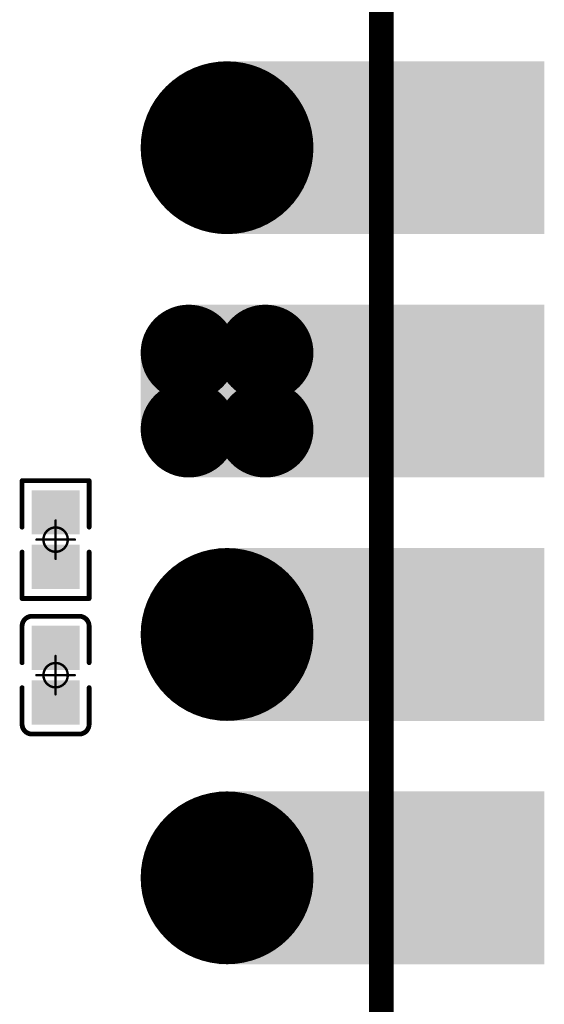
# Model space of a CAD drawing. Header units: millimetres. Extents: x 4.1 to 5.07, y 4.77 to 7.7.
# Tile 29 of 39: x 4.85 to 5.07, y 6.64 to 7.05. Entities that reach past the tile are written whole.
import ezdxf

# ---------------------------------------------------------------- set-up
doc = ezdxf.new("R2010")
doc.units = ezdxf.units.MM
doc.header["$MEASUREMENT"] = 0
for name, color, linetype in [('BottomLayer', 5, 'Continuous'), ('BottomSolder', 6, 'Continuous'), ('KeepOutLayer', 6, 'Continuous'), ('Mechanical1', 6, 'Continuous'), ('Mechanical15', 56, 'Continuous'), ('MidLayer1', 16, 'Continuous'), ('MidLayer2', 76, 'Continuous'), ('MultiLayer', 9, 'Continuous'), ('TopLayer', 1, 'Continuous'), ('TopOverlay', 2, 'Continuous'), ('TopPaste', 8, 'Continuous'), ('TopSolder', 216, 'Continuous')]:
    doc.layers.add(name, color=color, linetype=linetype)

# ---------------------------------------------------------------- blocks, each defined once
blk = doc.blocks.new('R0201_5')
at = {"layer": 'Mechanical15', "const_width": 0.001}
for points in [[(0, 0.00787), (0, -0.00787)], [(-0.00787, 0), (0.00787, 0)]]:
    blk.add_lwpolyline(points, dxfattribs=at)
at = {"layer": 'Mechanical15'}
for points, const_width in [([(-0.00025, 0.00787, 1), (0.00025, 0.00787, 1)], 0.0005), ([(0.005, 0, 1), (-0.005, 0, 1)], 0.001), ([(-0.00812, 0, 1), (-0.00762, 0, 1)], 0.0005), ([(-0.00525, 0, 1), (-0.00475, 0, 1)], 0.0005), ([(0.00475, 0, 1), (0.00525, 0, 1)], 0.0005), ([(0.00762, 0, 1), (0.00812, 0, 1)], 0.0005), ([(-0.00025, -0.00787, 1), (0.00025, -0.00787, 1)], 0.0005)]:
    blk.add_lwpolyline(points, format="xyb", close=True, dxfattribs=dict(at, const_width=const_width))
at = {"layer": 'TopLayer'}
for points in [[(-0.01831, -0.00787), (-0.00413, -0.00787), (-0.01831, 0.00787), (-0.00413, 0.00787)], [(0.00413, -0.00787), (0.01831, -0.00787), (0.00413, 0.00787), (0.01831, 0.00787)]]:
    blk.add_solid(points, dxfattribs=at)
at = {"layer": 'TopOverlay', "const_width": 0.00197}
for points in [[(-0.02421, 0.01378), (-0.00512, 0.01378)], [(-0.02421, 0.01378), (-0.02421, -0.01378)], [(0.00512, 0.01378), (0.02421, 0.01378)], [(0.02421, 0.01378), (0.02421, -0.01378)], [(-0.02421, -0.01378), (-0.00512, -0.01378)], [(0.00512, -0.01378), (0.02421, -0.01378)]]:
    blk.add_lwpolyline(points, dxfattribs=at)
at = {"layer": 'TopOverlay', "const_width": 0.000984}
for points in [[(-0.0247, 0.01378, 1), (-0.02372, 0.01378, 1)], [(-0.0247, 0.01378, 1), (-0.02372, 0.01378, 1)], [(-0.00561, 0.01378, 1), (-0.00463, 0.01378, 1)], [(0.00463, 0.01378, 1), (0.00561, 0.01378, 1)], [(0.02372, 0.01378, 1), (0.0247, 0.01378, 1)], [(0.02372, 0.01378, 1), (0.0247, 0.01378, 1)], [(-0.0247, -0.01378, 1), (-0.02372, -0.01378, 1)], [(-0.0247, -0.01378, 1), (-0.02372, -0.01378, 1)], [(-0.00561, -0.01378, 1), (-0.00463, -0.01378, 1)], [(0.00463, -0.01378, 1), (0.00561, -0.01378, 1)], [(0.02372, -0.01378, 1), (0.0247, -0.01378, 1)], [(0.02372, -0.01378, 1), (0.0247, -0.01378, 1)]]:
    blk.add_lwpolyline(points, format="xyb", close=True, dxfattribs=at)
at = {"layer": 'TopPaste'}
for points in [[(-0.01831, -0.00787), (-0.00413, -0.00787), (-0.01831, 0.00787), (-0.00413, 0.00787)], [(0.00413, -0.00787), (0.01831, -0.00787), (0.00413, 0.00787), (0.01831, 0.00787)]]:
    blk.add_solid(points, dxfattribs=at)
at = {"layer": 'TopSolder'}
for points in [[(-0.02031, -0.00987), (-0.00213, -0.00987), (-0.02031, 0.00987), (-0.00213, 0.00987)], [(0.00213, -0.00987), (0.02031, -0.00987), (0.00213, 0.00987), (0.02031, 0.00987)]]:
    blk.add_solid(points, dxfattribs=at)
blk = doc.blocks.new('C0201_6')
at = {"layer": 'Mechanical15', "const_width": 0.001}
for points in [[(0, -0.00787), (0, 0.00787)], [(0.00787, 0), (-0.00787, 0)]]:
    blk.add_lwpolyline(points, dxfattribs=at)
at = {"layer": 'Mechanical15'}
for points, const_width in [([(-0.00025, 0.00787, 1), (0.00025, 0.00787, 1)], 0.0005), ([(0.005, 0, 1), (-0.005, 0, 1)], 0.001), ([(-0.00812, 0, 1), (-0.00762, 0, 1)], 0.0005), ([(-0.00525, 0, 1), (-0.00475, 0, 1)], 0.0005), ([(0.00475, 0, 1), (0.00525, 0, 1)], 0.0005), ([(0.00762, 0, 1), (0.00812, 0, 1)], 0.0005), ([(-0.00025, -0.00787, 1), (0.00025, -0.00787, 1)], 0.0005)]:
    blk.add_lwpolyline(points, format="xyb", close=True, dxfattribs=dict(at, const_width=const_width))
at = {"layer": 'TopLayer'}
for points in [[(-0.01831, -0.00787), (-0.00413, -0.00787), (-0.01831, 0.00787), (-0.00413, 0.00787)], [(0.00413, -0.00787), (0.01831, -0.00787), (0.00413, 0.00787), (0.01831, 0.00787)]]:
    blk.add_solid(points, dxfattribs=at)
at = {"layer": 'TopOverlay', "const_width": 0.00197}
for points in [[(-0.02421, 0.0097, -0.414214), (-0.02013, 0.01378)], [(0.02013, 0.01378, -0.414214), (0.02421, 0.0097)], [(-0.02013, -0.01378, -0.414214), (-0.02421, -0.0097)], [(0.02421, -0.0097, -0.414214), (0.02013, -0.01378)]]:
    blk.add_lwpolyline(points, format="xyb", dxfattribs=at)
for points in [[(-0.00512, 0.01378), (-0.02013, 0.01378)], [(0.02013, 0.01378), (0.00512, 0.01378)], [(-0.02421, -0.0097), (-0.02421, 0.0097)], [(0.02421, -0.0097), (0.02421, 0.0097)], [(-0.00512, -0.01378), (-0.02013, -0.01378)], [(0.02013, -0.01378), (0.00512, -0.01378)]]:
    blk.add_lwpolyline(points, dxfattribs=at)
at = {"layer": 'TopOverlay', "const_width": 0.000984}
for points in [[(-0.02062, 0.01378, 1), (-0.01964, 0.01378, 1)], [(-0.02062, 0.01378, 1), (-0.01964, 0.01378, 1)], [(-0.00561, 0.01378, 1), (-0.00463, 0.01378, 1)], [(0.00463, 0.01378, 1), (0.00561, 0.01378, 1)], [(0.01964, 0.01378, 1), (0.02062, 0.01378, 1)], [(0.01964, 0.01378, 1), (0.02062, 0.01378, 1)], [(-0.0247, 0.0097, 1), (-0.02372, 0.0097, 1)], [(-0.0247, 0.0097, 1), (-0.02372, 0.0097, 1)], [(0.02372, 0.0097, 1), (0.0247, 0.0097, 1)], [(0.02372, 0.0097, 1), (0.0247, 0.0097, 1)], [(-0.0247, -0.0097, 1), (-0.02372, -0.0097, 1)], [(-0.0247, -0.0097, 1), (-0.02372, -0.0097, 1)], [(0.02372, -0.0097, 1), (0.0247, -0.0097, 1)], [(0.02372, -0.0097, 1), (0.0247, -0.0097, 1)], [(-0.02062, -0.01378, 1), (-0.01964, -0.01378, 1)], [(-0.02062, -0.01378, 1), (-0.01964, -0.01378, 1)], [(-0.00561, -0.01378, 1), (-0.00463, -0.01378, 1)], [(0.00463, -0.01378, 1), (0.00561, -0.01378, 1)], [(0.01964, -0.01378, 1), (0.02062, -0.01378, 1)], [(0.01964, -0.01378, 1), (0.02062, -0.01378, 1)]]:
    blk.add_lwpolyline(points, format="xyb", close=True, dxfattribs=at)
at = {"layer": 'TopPaste'}
for points in [[(-0.01831, -0.00787), (-0.00413, -0.00787), (-0.01831, 0.00787), (-0.00413, 0.00787)], [(0.00413, -0.00787), (0.01831, -0.00787), (0.00413, 0.00787), (0.01831, 0.00787)]]:
    blk.add_solid(points, dxfattribs=at)
at = {"layer": 'TopSolder'}
for points in [[(-0.02031, -0.00987), (-0.00213, -0.00987), (-0.02031, 0.00987), (-0.00213, 0.00987)], [(0.00213, -0.00987), (0.02031, -0.00987), (0.00213, 0.00987), (0.02031, 0.00987)]]:
    blk.add_solid(points, dxfattribs=at)
blk = doc.blocks.new('P_________35')
at = {"layer": 'BottomLayer'}
for points, const_width in [([(0.33425, 0.35, 1), (0.36575, 0.35, 1)], 0.0315), ([(0.32638, 0.26575, 1), (0.34213, 0.26575, 1)], 0.01575), ([(0.35787, 0.26575, 1), (0.37362, 0.26575, 1)], 0.01575), ([(0.32638, 0.23425, 1), (0.34213, 0.23425, 1)], 0.01575), ([(0.35787, 0.23425, 1), (0.37362, 0.23425, 1)], 0.01575), ([(0.33425, 0.15, 1), (0.36575, 0.15, 1)], 0.0315), ([(0.33425, 0.05, 1), (0.36575, 0.05, 1)], 0.0315)]:
    blk.add_lwpolyline(points, format="xyb", close=True, dxfattribs=dict(at, const_width=const_width))
for points in [[(0.35039, 0.3185), (0.47638, 0.3185), (0.35039, 0.3815), (0.47638, 0.3815)], [(0.33425, 0.2815), (0.33425, 0.2185), (0.36575, 0.2815), (0.36575, 0.2185)], [(0.35039, 0.2185), (0.47638, 0.2185), (0.35039, 0.2815), (0.47638, 0.2815)], [(0.3185, 0.26575), (0.3185, 0.23425), (0.3815, 0.26575), (0.3815, 0.23425)], [(0.35039, 0.1185), (0.47638, 0.1185), (0.35039, 0.1815), (0.47638, 0.1815)], [(0.35039, 0.0185), (0.47638, 0.0185), (0.35039, 0.0815), (0.47638, 0.0815)]]:
    blk.add_solid(points, dxfattribs=at)
at = {"layer": 'BottomSolder'}
for points, const_width in [([(0.33225, 0.35, 1), (0.36775, 0.35, 1)], 0.0355), ([(0.32438, 0.26575, 1), (0.34413, 0.26575, 1)], 0.01975), ([(0.35587, 0.26575, 1), (0.37562, 0.26575, 1)], 0.01975), ([(0.32438, 0.23425, 1), (0.34413, 0.23425, 1)], 0.01975), ([(0.35587, 0.23425, 1), (0.37562, 0.23425, 1)], 0.01975), ([(0.33225, 0.15, 1), (0.36775, 0.15, 1)], 0.0355), ([(0.33225, 0.05, 1), (0.36775, 0.05, 1)], 0.0355)]:
    blk.add_lwpolyline(points, format="xyb", close=True, dxfattribs=dict(at, const_width=const_width))
for points in [[(0.34639, 0.3145), (0.48038, 0.3145), (0.34639, 0.3855), (0.48038, 0.3855)], [(0.33425, 0.2855), (0.33425, 0.2145), (0.36575, 0.2855), (0.36575, 0.2145)], [(0.34639, 0.2145), (0.48038, 0.2145), (0.34639, 0.2855), (0.48038, 0.2855)], [(0.3145, 0.26575), (0.3145, 0.23425), (0.3855, 0.26575), (0.3855, 0.23425)], [(0.34639, 0.1145), (0.48038, 0.1145), (0.34639, 0.1855), (0.48038, 0.1855)], [(0.34639, 0.0145), (0.48038, 0.0145), (0.34639, 0.0855), (0.48038, 0.0855)]]:
    blk.add_solid(points, dxfattribs=at)
at = {"layer": 'Mechanical1', "const_width": 0.01}
blk.add_lwpolyline([(0.41339, -0.96457), (0.41339, 0.96457)], dxfattribs=at)
at = {"layer": 'MidLayer1'}
for points, const_width in [([(0.33425, 0.35, 1), (0.36575, 0.35, 1)], 0.0315), ([(0.32638, 0.26575, 1), (0.34213, 0.26575, 1)], 0.01575), ([(0.35787, 0.26575, 1), (0.37362, 0.26575, 1)], 0.01575), ([(0.32638, 0.23425, 1), (0.34213, 0.23425, 1)], 0.01575), ([(0.35787, 0.23425, 1), (0.37362, 0.23425, 1)], 0.01575), ([(0.33425, 0.15, 1), (0.36575, 0.15, 1)], 0.0315), ([(0.33425, 0.05, 1), (0.36575, 0.05, 1)], 0.0315)]:
    blk.add_lwpolyline(points, format="xyb", close=True, dxfattribs=dict(at, const_width=const_width))
for points in [[(0.35039, 0.3185), (0.47638, 0.3185), (0.35039, 0.3815), (0.47638, 0.3815)], [(0.33425, 0.2815), (0.33425, 0.2185), (0.36575, 0.2815), (0.36575, 0.2185)], [(0.35039, 0.2185), (0.47638, 0.2185), (0.35039, 0.2815), (0.47638, 0.2815)], [(0.3185, 0.26575), (0.3185, 0.23425), (0.3815, 0.26575), (0.3815, 0.23425)], [(0.35039, 0.1185), (0.47638, 0.1185), (0.35039, 0.1815), (0.47638, 0.1815)], [(0.35039, 0.0185), (0.47638, 0.0185), (0.35039, 0.0815), (0.47638, 0.0815)]]:
    blk.add_solid(points, dxfattribs=at)
at = {"layer": 'MidLayer2'}
for points, const_width in [([(0.33425, 0.35, 1), (0.36575, 0.35, 1)], 0.0315), ([(0.32638, 0.26575, 1), (0.34213, 0.26575, 1)], 0.01575), ([(0.35787, 0.26575, 1), (0.37362, 0.26575, 1)], 0.01575), ([(0.32638, 0.23425, 1), (0.34213, 0.23425, 1)], 0.01575), ([(0.35787, 0.23425, 1), (0.37362, 0.23425, 1)], 0.01575), ([(0.33425, 0.15, 1), (0.36575, 0.15, 1)], 0.0315), ([(0.33425, 0.05, 1), (0.36575, 0.05, 1)], 0.0315)]:
    blk.add_lwpolyline(points, format="xyb", close=True, dxfattribs=dict(at, const_width=const_width))
for points in [[(0.35039, 0.3185), (0.47638, 0.3185), (0.35039, 0.3815), (0.47638, 0.3815)], [(0.33425, 0.2815), (0.33425, 0.2185), (0.36575, 0.2815), (0.36575, 0.2185)], [(0.35039, 0.2185), (0.47638, 0.2185), (0.35039, 0.2815), (0.47638, 0.2815)], [(0.3185, 0.26575), (0.3185, 0.23425), (0.3815, 0.26575), (0.3815, 0.23425)], [(0.35039, 0.1185), (0.47638, 0.1185), (0.35039, 0.1815), (0.47638, 0.1815)], [(0.35039, 0.0185), (0.47638, 0.0185), (0.35039, 0.0815), (0.47638, 0.0815)]]:
    blk.add_solid(points, dxfattribs=at)
at = {"layer": 'MultiLayer'}
for points, const_width in [([(0.33425, 0.35, 1), (0.36575, 0.35, 1)], 0.0315), ([(0.32638, 0.26575, 1), (0.34213, 0.26575, 1)], 0.01575), ([(0.35787, 0.26575, 1), (0.37362, 0.26575, 1)], 0.01575), ([(0.32638, 0.23425, 1), (0.34213, 0.23425, 1)], 0.01575), ([(0.35787, 0.23425, 1), (0.37362, 0.23425, 1)], 0.01575), ([(0.33425, 0.15, 1), (0.36575, 0.15, 1)], 0.0315), ([(0.33425, 0.05, 1), (0.36575, 0.05, 1)], 0.0315)]:
    blk.add_lwpolyline(points, format="xyb", close=True, dxfattribs=dict(at, const_width=const_width))
for points in [[(0.35039, 0.3185), (0.47638, 0.3185), (0.35039, 0.3815), (0.47638, 0.3815)], [(0.33425, 0.2815), (0.33425, 0.2185), (0.36575, 0.2815), (0.36575, 0.2185)], [(0.35039, 0.2185), (0.47638, 0.2185), (0.35039, 0.2815), (0.47638, 0.2815)], [(0.3185, 0.26575), (0.3185, 0.23425), (0.3815, 0.26575), (0.3815, 0.23425)], [(0.35039, 0.1185), (0.47638, 0.1185), (0.35039, 0.1815), (0.47638, 0.1815)], [(0.35039, 0.0185), (0.47638, 0.0185), (0.35039, 0.0815), (0.47638, 0.0815)]]:
    blk.add_solid(points, dxfattribs=at)
at = {"layer": 'TopLayer'}
for points, const_width in [([(0.33425, 0.35, 1), (0.36575, 0.35, 1)], 0.0315), ([(0.32638, 0.26575, 1), (0.34213, 0.26575, 1)], 0.01575), ([(0.35787, 0.26575, 1), (0.37362, 0.26575, 1)], 0.01575), ([(0.32638, 0.23425, 1), (0.34213, 0.23425, 1)], 0.01575), ([(0.35787, 0.23425, 1), (0.37362, 0.23425, 1)], 0.01575), ([(0.33425, 0.15, 1), (0.36575, 0.15, 1)], 0.0315), ([(0.33425, 0.05, 1), (0.36575, 0.05, 1)], 0.0315)]:
    blk.add_lwpolyline(points, format="xyb", close=True, dxfattribs=dict(at, const_width=const_width))
for points in [[(0.35039, 0.3185), (0.47638, 0.3185), (0.35039, 0.3815), (0.47638, 0.3815)], [(0.33425, 0.2815), (0.33425, 0.2185), (0.36575, 0.2815), (0.36575, 0.2185)], [(0.35039, 0.2185), (0.47638, 0.2185), (0.35039, 0.2815), (0.47638, 0.2815)], [(0.3185, 0.26575), (0.3185, 0.23425), (0.3815, 0.26575), (0.3815, 0.23425)], [(0.35039, 0.1185), (0.47638, 0.1185), (0.35039, 0.1815), (0.47638, 0.1815)], [(0.35039, 0.0185), (0.47638, 0.0185), (0.35039, 0.0815), (0.47638, 0.0815)]]:
    blk.add_solid(points, dxfattribs=at)
at = {"layer": 'TopSolder'}
for points, const_width in [([(0.33225, 0.35, 1), (0.36775, 0.35, 1)], 0.0355), ([(0.32438, 0.26575, 1), (0.34413, 0.26575, 1)], 0.01975), ([(0.35587, 0.26575, 1), (0.37562, 0.26575, 1)], 0.01975), ([(0.32438, 0.23425, 1), (0.34413, 0.23425, 1)], 0.01975), ([(0.35587, 0.23425, 1), (0.37562, 0.23425, 1)], 0.01975), ([(0.33225, 0.15, 1), (0.36775, 0.15, 1)], 0.0355), ([(0.33225, 0.05, 1), (0.36775, 0.05, 1)], 0.0355)]:
    blk.add_lwpolyline(points, format="xyb", close=True, dxfattribs=dict(at, const_width=const_width))
for points in [[(0.34639, 0.3145), (0.48038, 0.3145), (0.34639, 0.3855), (0.48038, 0.3855)], [(0.33425, 0.2855), (0.33425, 0.2145), (0.36575, 0.2855), (0.36575, 0.2145)], [(0.34639, 0.2145), (0.48038, 0.2145), (0.34639, 0.2855), (0.48038, 0.2855)], [(0.3145, 0.26575), (0.3145, 0.23425), (0.3855, 0.26575), (0.3855, 0.23425)], [(0.34639, 0.1145), (0.48038, 0.1145), (0.34639, 0.1855), (0.48038, 0.1855)], [(0.34639, 0.0145), (0.48038, 0.0145), (0.34639, 0.0855), (0.48038, 0.0855)]]:
    blk.add_solid(points, dxfattribs=at)

msp = doc.modelspace()

# ---------------------------------------------------------------- linework, layer by layer
at = {"layer": 'KeepOutLayer', "const_width": 0.01}
msp.add_lwpolyline([(4.99841, 4.85366), (4.99841, 7.60957)], dxfattribs=at)

# ---------------------------------------------------------------- block references
msp.add_blockref('P_________35', (4.585, 6.645))
for name, p, rotation in [('R0201_5', (4.86455, 6.83397), 270), ('C0201_6', (4.86455, 6.77827), 90)]:
    msp.add_blockref(name, p, dxfattribs=dict(rotation=rotation))

doc.saveas('drawing.dxf')
